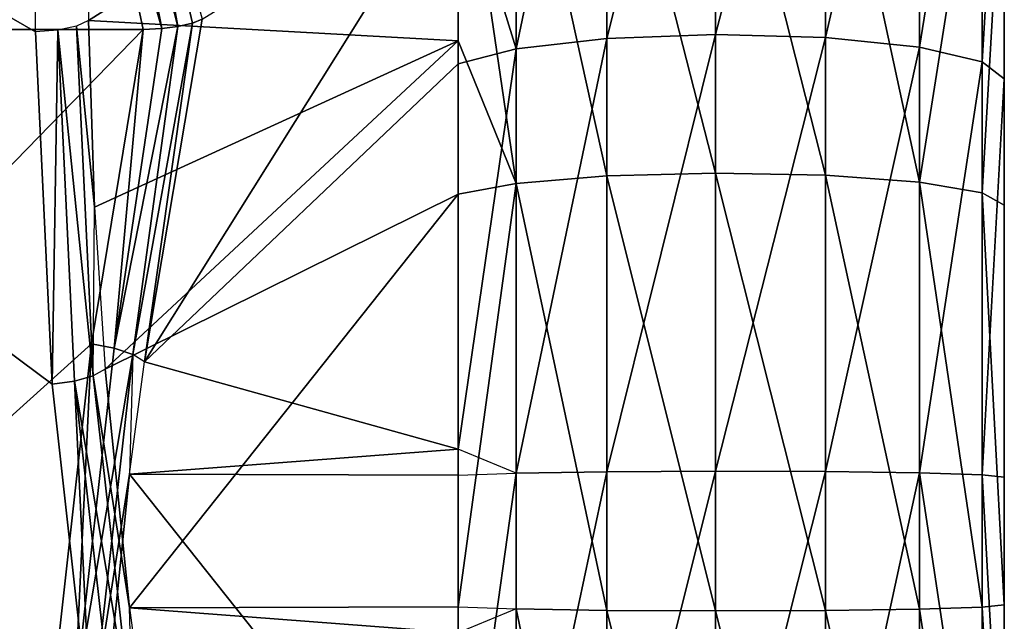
# Model space of a CAD drawing. Extents: x -46 to 46, y 1 to 197.
# Tile 64 of 168: x -34.1 to -32.35, y 125.42 to 126.49. Entities that reach past the tile are written whole.
import ezdxf

# ---------------------------------------------------------------- set-up
doc = ezdxf.new("R2010")
doc.units = 0
doc.header["$LTSCALE"] = 25.4
doc.layers.get('0').update_dxf_attribs({"color": 13, "linetype": 'CONTINUOUS'})

# ---------------------------------------------------------------- blocks, each defined once
blk = doc.blocks.new('BUSH-3401_STL')
at = {"color": 8}
mesh = blk.add_polyface(dxfattribs=at)
corners = [(-32.3545, 122.9574, 130.3344), (-32.3545, 123.1258, 134.2734), (-32.3545, 123.0662, 134.9825), (-32.3545, 123.5945, 130.0217), (-32.3545, 123.3828, 133.6098), (-32.3545, 123.8163, 133.0455), (-32.3545, 124.2682, 129.7986), (-32.3545, 124.3912, 132.6262), (-32.3545, 124.9661, 129.6694), (-32.3545, 125.0609, 132.3859), (-32.3545, 125.675, 129.6364), (-32.3545, 125.7713, 132.3439), (-32.3545, 126.3819, 129.7002), (-32.3545, 126.4646, 132.5038), (-32.3545, 127.0734, 129.8597), (-32.3545, 127.0849, 132.8526), (-32.3545, 127.7369, 130.1118), (-32.3545, 127.5817, 133.362), (-32.3545, 127.915, 133.9907), (-32.3545, 128.3598, 130.452), (-32.3545, 128.0576, 134.6879), (-32.3545, 128.1664, 139.3359), (-32.3545, 128.755, 138.9393), (-32.3545, 128.9305, 130.8738), (-32.3545, 129.2841, 138.4663), (-32.3545, 129.4386, 131.3694), (-32.3545, 129.7439, 137.9256), (-32.3545, 129.8744, 131.9296), (-32.3545, 130.1257, 137.3274), (-32.3545, 130.2299, 132.5438), (-32.3545, 130.4226, 136.6827), (-32.3545, 130.4984, 133.2008), (-32.3545, 130.6289, 136.0036), (-32.3545, 130.6749, 133.8882), (-32.3545, 130.7408, 135.3028), (-32.3545, 130.7563, 134.5932), (-32.3545, 120.383, 134.3675), (-32.3545, 120.4488, 135.7821), (-32.3545, 120.3675, 135.0771), (-32.3545, 120.4949, 133.6667), (-32.3545, 120.6254, 136.4695), (-32.3545, 120.7012, 132.9876), (-32.3545, 120.8939, 137.1265), (-32.3545, 120.998, 132.3429), (-32.3545, 121.2494, 137.7408), (-32.3545, 121.3799, 131.7447), (-32.3545, 121.6852, 138.3009), (-32.3545, 121.8397, 131.204), (-32.3545, 122.1933, 138.7965), (-32.3545, 122.3688, 130.731), (-32.3545, 122.764, 139.2183), (-32.3545, 123.3869, 139.5584), (-32.3545, 123.2088, 135.6796), (-32.3545, 123.5421, 136.3083), (-32.3545, 124.0503, 139.8106), (-32.3545, 124.0389, 136.8177), (-32.3545, 124.6591, 137.1665), (-32.3545, 124.7419, 139.9701), (-32.3545, 125.3525, 137.3264), (-32.3545, 125.4488, 140.0339), (-32.3545, 126.0629, 137.2844), (-32.3545, 126.1577, 140.0009), (-32.3545, 126.7326, 137.0441), (-32.3545, 126.8556, 139.8717), (-32.3545, 127.3075, 136.6248), (-32.3545, 127.5293, 139.6486), (-32.3545, 127.741, 136.0605), (-32.3545, 127.998, 135.3969)]
mesh.append_faces([[corners[k] for k in face] for face in [(34, 33, 35), (36, 37, 38)]], dxfattribs={"vtx0": -1, "color": 8})
mesh.append_faces([[corners[k] for k in face] for face in [(1, 3, 4), (4, 3, 5), (5, 6, 7), (7, 8, 9), (9, 10, 11), (11, 12, 13), (13, 14, 15), (15, 16, 17), (17, 16, 18), (18, 19, 20), (21, 19, 22), (22, 23, 24), (24, 25, 26), (26, 27, 28), (28, 29, 30), (30, 31, 32), (32, 33, 34), (37, 39, 40), (40, 41, 42), (42, 43, 44), (44, 45, 46), (46, 47, 48), (48, 49, 50), (50, 2, 51), (51, 53, 54), (54, 56, 57), (57, 58, 59), (59, 60, 61), (61, 62, 63), (63, 64, 65), (65, 66, 21)]], dxfattribs={"vtx0": -1, "vtx1": -1, "color": 8})
mesh.append_faces([[corners[k] for k in face] for face in [(20, 19, 21), (50, 0, 2)]], dxfattribs={"vtx0": -1, "vtx1": -1, "vtx2": -1, "color": 8})
mesh.append_faces([[corners[k] for k in face] for face in [(0, 1, 2), (1, 0, 3), (5, 3, 6), (7, 6, 8), (9, 8, 10), (11, 10, 12), (13, 12, 14), (15, 14, 16), (18, 16, 19), (22, 19, 23), (24, 23, 25), (26, 25, 27), (28, 27, 29), (30, 29, 31), (32, 31, 33), (37, 36, 39), (40, 39, 41), (42, 41, 43), (44, 43, 45), (46, 45, 47), (48, 47, 49), (50, 49, 0), (51, 2, 52), (51, 52, 53), (54, 53, 55), (54, 55, 56), (57, 56, 58), (59, 58, 60), (61, 60, 62), (63, 62, 64), (65, 64, 66), (21, 66, 67), (21, 67, 20)]], dxfattribs={"vtx0": -1, "vtx2": -1, "color": 8})
mesh = blk.add_polyface(dxfattribs=at)
corners = [(-37.9109, 128.4824, 132.7727), (-37.9109, 127.4141, 131.777), (-37.9545, 127.9482, 132.2748), (-37.7645, 129.0843, 133.3337), (-37.7645, 126.8122, 131.2159), (-37.6418, 129.4265, 133.6526), (-37.6418, 126.47, 130.897), (-33.883, 129.4265, 133.6526), (-33.9748, 128.9995, 133.2546), (-34.0449, 128.5187, 132.8065), (-34.0745, 128.0404, 132.3607), (-34.0753, 127.9482, 132.2748), (-33.9811, 126.9319, 131.3275), (-33.883, 126.47, 130.897), (-34.0519, 127.4488, 131.8093)]
mesh.append_faces([[corners[k] for k in face] for face in [(0, 1, 2), (6, 12, 13)]], dxfattribs={"vtx0": -1, "color": 8})
mesh.append_faces([[corners[k] for k in face] for face in [(1, 3, 4), (4, 5, 6), (12, 6, 14), (14, 6, 11)]], dxfattribs={"vtx0": -1, "vtx1": -1, "color": 8})
mesh.append_faces([[corners[k] for k in face] for face in [(1, 0, 3), (4, 3, 5), (6, 5, 7), (6, 7, 8), (6, 8, 9), (6, 9, 10), (6, 10, 11)]], dxfattribs={"vtx0": -1, "vtx2": -1, "color": 8})
mesh = blk.add_polyface(dxfattribs=at)
corners = [(-37.9109, 125.8878, 138.3956), (-37.9115, 127.2798, 137.9697), (-37.9545, 126.586, 138.182), (-37.7669, 128.061, 137.7306), (-37.7645, 125.101, 138.6364), (-37.6418, 128.5183, 137.5907), (-37.6418, 124.6537, 138.7732), (-33.883, 124.6537, 138.7732), (-33.9748, 125.2119, 138.6025), (-34.0449, 125.8403, 138.4102), (-34.0745, 126.4656, 138.2188), (-34.0753, 126.586, 138.182), (-33.9811, 127.9146, 137.7754), (-33.883, 128.5183, 137.5907), (-34.0519, 127.2389, 137.9822)]
mesh.append_faces([[corners[k] for k in face] for face in [(0, 1, 2), (5, 12, 13)]], dxfattribs={"vtx0": -1, "color": 8})
mesh.append_faces([[corners[k] for k in face] for face in [(1, 0, 3), (3, 4, 5), (12, 5, 14), (14, 5, 11)]], dxfattribs={"vtx0": -1, "vtx1": -1, "color": 8})
mesh.append_faces([[corners[k] for k in face] for face in [(3, 0, 4), (5, 4, 6), (5, 6, 7), (5, 7, 8), (5, 8, 9), (5, 9, 10), (5, 10, 11)]], dxfattribs={"vtx0": -1, "vtx2": -1, "color": 8})
mesh = blk.add_polyface(dxfattribs=at)
corners = [(-32.8669, 127.2187, 129.3814), (-33.0601, 126.4537, 129.2502), (-33.0601, 127.2059, 129.4236), (-32.8669, 126.4607, 129.2066)]
mesh.append_faces([[corners[k] for k in face] for face in [(0, 1, 2), (1, 0, 3)]], dxfattribs={"vtx0": -1, "color": 8})
mesh = blk.add_polyface(dxfattribs=at)
corners = [(-32.6718, 127.2087, 129.4144), (-32.8669, 126.4607, 129.2066), (-32.8669, 127.2187, 129.3814), (-32.6718, 126.4553, 129.2406)]
mesh.append_faces([[corners[k] for k in face] for face in [(0, 1, 2), (1, 0, 3)]], dxfattribs={"vtx0": -1, "color": 8})
mesh = blk.add_polyface(dxfattribs=at)
corners = [(-32.5053, 127.1775, 129.5172), (-32.6718, 126.4553, 129.2406), (-32.6718, 127.2087, 129.4144), (-32.5053, 126.4383, 129.3468)]
mesh.append_faces([[corners[k] for k in face] for face in [(0, 1, 2), (1, 0, 3)]], dxfattribs={"vtx0": -1, "color": 8})
mesh = blk.add_polyface(dxfattribs=at)
corners = [(-33.0601, 127.2059, 129.4236), (-33.221, 126.4355, 129.3644), (-33.221, 127.1723, 129.5343), (-33.0601, 126.4537, 129.2502)]
mesh.append_faces([[corners[k] for k in face] for face in [(0, 1, 2), (1, 0, 3)]], dxfattribs={"vtx0": -1, "color": 8})
mesh = blk.add_polyface(dxfattribs=at)
corners = [(-33.221, 127.1723, 129.5343), (-33.221, 126.4355, 129.3644), (-33.3243, 126.7688, 129.6015)]
mesh.append_faces([[corners[k] for k in face] for face in [(0, 1, 2)]], dxfattribs={"color": 8})
mesh = blk.add_polyface(dxfattribs=at)
corners = [(-32.5053, 126.4383, 129.3468), (-32.3937, 127.1299, 129.6739), (-32.3937, 126.4125, 129.5084), (-32.5053, 127.1775, 129.5172)]
mesh.append_faces([[corners[k] for k in face] for face in [(0, 1, 2), (1, 0, 3)]], dxfattribs={"vtx0": -1, "color": 8})
mesh = blk.add_polyface(dxfattribs=at)
corners = [(-32.3937, 126.4125, 129.5084), (-32.3545, 127.0734, 129.8597), (-32.3545, 126.3819, 129.7002), (-32.3937, 127.1299, 129.6739)]
mesh.append_faces([[corners[k] for k in face] for face in [(0, 1, 2), (1, 0, 3)]], dxfattribs={"vtx0": -1, "color": 8})
mesh = blk.add_polyface(dxfattribs=at)
corners = [(-32.8669, 126.215, 140.4975), (-33.0601, 126.9689, 140.3131), (-33.0601, 126.2099, 140.4537), (-32.8669, 126.9799, 140.3558)]
mesh.append_faces([[corners[k] for k in face] for face in [(0, 1, 2), (1, 0, 3)]], dxfattribs={"vtx0": -1, "color": 8})
mesh = blk.add_polyface(dxfattribs=at)
corners = [(-32.6718, 126.211, 140.4633), (-32.8669, 126.9799, 140.3558), (-32.8669, 126.215, 140.4975), (-32.6718, 126.9714, 140.3225)]
mesh.append_faces([[corners[k] for k in face] for face in [(0, 1, 2), (1, 0, 3)]], dxfattribs={"vtx0": -1, "color": 8})
mesh = blk.add_polyface(dxfattribs=at)
corners = [(-33.0601, 126.2099, 140.4537), (-33.221, 126.9402, 140.201), (-33.221, 126.1967, 140.3387), (-33.0601, 126.9689, 140.3131)]
mesh.append_faces([[corners[k] for k in face] for face in [(0, 1, 2), (1, 0, 3)]], dxfattribs={"vtx0": -1, "color": 8})
mesh = blk.add_polyface(dxfattribs=at)
corners = [(-32.5053, 126.1987, 140.3565), (-32.6718, 126.9714, 140.3225), (-32.6718, 126.211, 140.4633), (-32.5053, 126.9446, 140.2183)]
mesh.append_faces([[corners[k] for k in face] for face in [(0, 1, 2), (1, 0, 3)]], dxfattribs={"vtx0": -1, "color": 8})
mesh = blk.add_polyface(dxfattribs=at)
corners = [(-33.8215, 126.475, 130.8757), (-33.9411, 126.9415, 131.3249), (-33.9079, 126.9611, 131.3102)]
mesh.append_faces([[corners[k] for k in face] for face in [(0, 1, 2)]], dxfattribs={"color": 8})
mesh = blk.add_polyface(dxfattribs=at)
corners = [(-33.9079, 126.9611, 131.3102), (-33.7786, 126.4883, 130.8179), (-33.796, 126.4809, 130.85)]
mesh.append_faces([[corners[k] for k in face] for face in [(0, 1, 2)]], dxfattribs={"color": 8})
mesh = blk.add_polyface(dxfattribs=at)
corners = [(-33.9079, 126.9611, 131.3102), (-33.796, 126.4809, 130.85), (-33.8215, 126.475, 130.8757)]
mesh.append_faces([[corners[k] for k in face] for face in [(0, 1, 2)]], dxfattribs={"color": 8})
mesh = blk.add_polyface(dxfattribs=at)
corners = [(-32.3937, 126.9039, 140.0598), (-32.5053, 126.1987, 140.3565), (-32.3937, 126.18, 140.1938), (-32.5053, 126.9446, 140.2183)]
mesh.append_faces([[corners[k] for k in face] for face in [(0, 1, 2), (1, 0, 3)]], dxfattribs={"vtx0": -1, "color": 8})
mesh = blk.add_polyface(dxfattribs=at)
corners = [(-33.8504, 126.4714, 130.8913), (-33.9811, 126.9319, 131.3275), (-33.9411, 126.9415, 131.3249)]
mesh.append_faces([[corners[k] for k in face] for face in [(0, 1, 2)]], dxfattribs={"color": 8})
mesh = blk.add_polyface(dxfattribs=at)
corners = [(-33.8504, 126.4714, 130.8913), (-33.883, 126.47, 130.897), (-33.9811, 126.9319, 131.3275)]
mesh.append_faces([[corners[k] for k in face] for face in [(0, 1, 2)]], dxfattribs={"color": 8})
mesh = blk.add_polyface(dxfattribs=at)
corners = [(-33.8215, 126.475, 130.8757), (-33.8504, 126.4714, 130.8913), (-33.9411, 126.9415, 131.3249)]
mesh.append_faces([[corners[k] for k in face] for face in [(0, 1, 2)]], dxfattribs={"color": 8})
mesh = blk.add_polyface(dxfattribs=at)
corners = [(-33.221, 126.9402, 140.201), (-33.3243, 126.8981, 140.0373), (-33.221, 126.1967, 140.3387)]
mesh.append_faces([[corners[k] for k in face] for face in [(0, 1, 2)]], dxfattribs={"color": 8})
mesh = blk.add_polyface(dxfattribs=at)
corners = [(-33.3243, 126.8981, 140.0373), (-33.9813, 126.6053, 138.2449), (-33.9805, 126.486, 138.2814)]
mesh.append_faces([[corners[k] for k in face] for face in [(0, 1, 2)]], dxfattribs={"color": 8})
mesh = blk.add_polyface(dxfattribs=at)
corners = [(-33.3243, 126.8981, 140.0373), (-33.9805, 126.486, 138.2814), (-33.3243, 126.4497, 140.1323)]
mesh.append_faces([[corners[k] for k in face] for face in [(0, 1, 2)]], dxfattribs={"color": 8})
mesh = blk.add_polyface(dxfattribs=at)
corners = [(-33.3243, 126.8981, 140.0373), (-33.3243, 126.4497, 140.1323), (-33.221, 126.1967, 140.3387)]
mesh.append_faces([[corners[k] for k in face] for face in [(0, 1, 2)]], dxfattribs={"color": 8})
mesh = blk.add_polyface(dxfattribs=at)
corners = [(-32.3545, 126.8556, 139.8717), (-32.3937, 126.18, 140.1938), (-32.3545, 126.1577, 140.0009), (-32.3937, 126.9039, 140.0598)]
mesh.append_faces([[corners[k] for k in face] for face in [(0, 1, 2), (1, 0, 3)]], dxfattribs={"vtx0": -1, "color": 8})
mesh = blk.add_polyface(dxfattribs=at)
corners = [(-33.3243, 126.7688, 129.6015), (-33.8808, 125.8798, 131.0063), (-33.7786, 126.4883, 130.8179)]
mesh.append_faces([[corners[k] for k in face] for face in [(0, 1, 2)]], dxfattribs={"color": 8})
mesh = blk.add_polyface(dxfattribs=at)
corners = [(-33.3243, 126.7688, 129.6015), (-33.3243, 126.4088, 129.5313), (-33.8808, 125.8798, 131.0063)]
mesh.append_faces([[corners[k] for k in face] for face in [(0, 1, 2)]], dxfattribs={"color": 8})
mesh = blk.add_polyface(dxfattribs=at)
corners = [(-33.3243, 126.7688, 129.6015), (-33.221, 126.4355, 129.3644), (-33.3243, 126.4088, 129.5313)]
mesh.append_faces([[corners[k] for k in face] for face in [(0, 1, 2)]], dxfattribs={"color": 8})
mesh = blk.add_polyface(dxfattribs=at)
corners = [(-33.972, 125.855, 138.4389), (-34.0018, 126.4757, 138.2486), (-34.0349, 126.4685, 138.2265)]
mesh.append_faces([[corners[k] for k in face] for face in [(0, 1, 2)]], dxfattribs={"color": 8})
mesh = blk.add_polyface(dxfattribs=at)
corners = [(-33.9805, 126.486, 138.2814), (-34.0018, 126.4757, 138.2486), (-33.9699, 126.1543, 138.3832)]
mesh.append_faces([[corners[k] for k in face] for face in [(0, 1, 2)]], dxfattribs={"color": 8})
mesh = blk.add_polyface(dxfattribs=at)
corners = [(-34.0018, 126.4757, 138.2486), (-33.972, 125.855, 138.4389), (-33.9699, 126.1543, 138.3832)]
mesh.append_faces([[corners[k] for k in face] for face in [(0, 1, 2)]], dxfattribs={"color": 8})
mesh = blk.add_polyface(dxfattribs=at)
corners = [(-33.9805, 126.486, 138.2814), (-33.9699, 126.1543, 138.3832), (-33.3243, 126.4497, 140.1323)]
mesh.append_faces([[corners[k] for k in face] for face in [(0, 1, 2)]], dxfattribs={"color": 8})
mesh = blk.add_polyface(dxfattribs=at)
corners = [(-33.8215, 126.475, 130.8757), (-33.9347, 125.9043, 131.0613), (-33.8504, 126.4714, 130.8913)]
mesh.append_faces([[corners[k] for k in face] for face in [(0, 1, 2)]], dxfattribs={"color": 8})
mesh = blk.add_polyface(dxfattribs=at)
corners = [(-33.8215, 126.475, 130.8757), (-33.9015, 125.8929, 131.0395), (-33.9347, 125.9043, 131.0613)]
mesh.append_faces([[corners[k] for k in face] for face in [(0, 1, 2)]], dxfattribs={"color": 8})
mesh = blk.add_polyface(dxfattribs=at)
corners = [(-33.796, 126.4809, 130.85), (-33.9015, 125.8929, 131.0395), (-33.8215, 126.475, 130.8757)]
mesh.append_faces([[corners[k] for k in face] for face in [(0, 1, 2)]], dxfattribs={"color": 8})
mesh = blk.add_polyface(dxfattribs=at)
corners = [(-33.796, 126.4809, 130.85), (-33.8808, 125.8798, 131.0063), (-33.9015, 125.8929, 131.0395)]
mesh.append_faces([[corners[k] for k in face] for face in [(0, 1, 2)]], dxfattribs={"color": 8})
mesh = blk.add_polyface(dxfattribs=at)
corners = [(-33.7786, 126.4883, 130.8179), (-33.8808, 125.8798, 131.0063), (-33.796, 126.4809, 130.85)]
mesh.append_faces([[corners[k] for k in face] for face in [(0, 1, 2)]], dxfattribs={"color": 8})
mesh = blk.add_polyface(dxfattribs=at)
corners = [(-37.9109, 125.236, 131.2747), (-37.9109, 123.8396, 131.702), (-37.9545, 124.5378, 131.4883), (-37.7645, 126.0228, 131.0339), (-37.7645, 123.0527, 131.9428), (-37.6418, 126.47, 130.897), (-37.6418, 122.6055, 132.0796), (-33.883, 126.47, 130.897), (-33.9748, 125.9119, 131.0678), (-34.0449, 125.2835, 131.2601), (-34.0745, 124.6582, 131.4515), (-34.0753, 124.5378, 131.4883), (-33.9811, 123.2092, 131.8949), (-33.883, 122.6055, 132.0796), (-34.0519, 123.8848, 131.6881)]
mesh.append_faces([[corners[k] for k in face] for face in [(0, 1, 2), (6, 12, 13)]], dxfattribs={"vtx0": -1, "color": 8})
mesh.append_faces([[corners[k] for k in face] for face in [(1, 3, 4), (4, 5, 6), (12, 6, 14), (14, 6, 11)]], dxfattribs={"vtx0": -1, "vtx1": -1, "color": 8})
mesh.append_faces([[corners[k] for k in face] for face in [(1, 0, 3), (4, 3, 5), (6, 5, 7), (6, 7, 8), (6, 8, 9), (6, 9, 10), (6, 10, 11)]], dxfattribs={"vtx0": -1, "vtx2": -1, "color": 8})
mesh = blk.add_polyface(dxfattribs=at)
corners = [(-34.0349, 126.4685, 138.2265), (-34.0745, 126.4656, 138.2188), (-34.0449, 125.8403, 138.4102)]
mesh.append_faces([[corners[k] for k in face] for face in [(0, 1, 2)]], dxfattribs={"color": 8})
mesh = blk.add_polyface(dxfattribs=at)
corners = [(-34.0052, 125.8457, 138.4172), (-34.0349, 126.4685, 138.2265), (-34.0449, 125.8403, 138.4102)]
mesh.append_faces([[corners[k] for k in face] for face in [(0, 1, 2)]], dxfattribs={"color": 8})
mesh = blk.add_polyface(dxfattribs=at)
corners = [(-33.972, 125.855, 138.4389), (-34.0349, 126.4685, 138.2265), (-34.0052, 125.8457, 138.4172)]
mesh.append_faces([[corners[k] for k in face] for face in [(0, 1, 2)]], dxfattribs={"color": 8})
mesh = blk.add_polyface(dxfattribs=at)
corners = [(-33.883, 126.47, 130.897), (-33.9347, 125.9043, 131.0613), (-33.9748, 125.9119, 131.0678)]
mesh.append_faces([[corners[k] for k in face] for face in [(0, 1, 2)]], dxfattribs={"color": 8})
mesh = blk.add_polyface(dxfattribs=at)
corners = [(-33.8504, 126.4714, 130.8913), (-33.9347, 125.9043, 131.0613), (-33.883, 126.47, 130.897)]
mesh.append_faces([[corners[k] for k in face] for face in [(0, 1, 2)]], dxfattribs={"color": 8})
mesh = blk.add_polyface(dxfattribs=at)
corners = [(-32.8669, 126.4607, 129.2066), (-33.0601, 125.6849, 129.1807), (-33.0601, 126.4537, 129.2502), (-32.8669, 125.6859, 129.1367)]
mesh.append_faces([[corners[k] for k in face] for face in [(0, 1, 2), (1, 0, 3)]], dxfattribs={"vtx0": -1, "color": 8})
mesh = blk.add_polyface(dxfattribs=at)
corners = [(-32.6718, 126.4553, 129.2406), (-32.8669, 125.6859, 129.1367), (-32.8669, 126.4607, 129.2066), (-32.6718, 125.6852, 129.1711)]
mesh.append_faces([[corners[k] for k in face] for face in [(0, 1, 2), (1, 0, 3)]], dxfattribs={"vtx0": -1, "color": 8})
mesh = blk.add_polyface(dxfattribs=at)
corners = [(-32.5053, 126.4383, 129.3468), (-32.6718, 125.6852, 129.1711), (-32.6718, 126.4553, 129.2406), (-32.5053, 125.6828, 129.2785)]
mesh.append_faces([[corners[k] for k in face] for face in [(0, 1, 2), (1, 0, 3)]], dxfattribs={"vtx0": -1, "color": 8})
mesh = blk.add_polyface(dxfattribs=at)
corners = [(-33.3243, 126.4497, 140.1323), (-33.9699, 126.1543, 138.3832), (-33.9509, 125.8667, 138.4717)]
mesh.append_faces([[corners[k] for k in face] for face in [(0, 1, 2)]], dxfattribs={"color": 8})
mesh = blk.add_polyface(dxfattribs=at)
corners = [(-33.3243, 126.4497, 140.1323), (-33.9509, 125.8667, 138.4717), (-33.3243, 126.1773, 140.1708)]
mesh.append_faces([[corners[k] for k in face] for face in [(0, 1, 2)]], dxfattribs={"color": 8})
mesh = blk.add_polyface(dxfattribs=at)
corners = [(-33.3243, 126.4497, 140.1323), (-33.3243, 126.1773, 140.1708), (-33.221, 126.1967, 140.3387)]
mesh.append_faces([[corners[k] for k in face] for face in [(0, 1, 2)]], dxfattribs={"color": 8})
mesh = blk.add_polyface(dxfattribs=at)
corners = [(-33.0601, 126.4537, 129.2502), (-33.221, 125.6824, 129.2964), (-33.221, 126.4355, 129.3644), (-33.0601, 125.6849, 129.1807)]
mesh.append_faces([[corners[k] for k in face] for face in [(0, 1, 2), (1, 0, 3)]], dxfattribs={"vtx0": -1, "color": 8})
mesh = blk.add_polyface(dxfattribs=at)
corners = [(-32.5053, 125.6828, 129.2785), (-32.3937, 126.4125, 129.5084), (-32.3937, 125.6793, 129.4422), (-32.5053, 126.4383, 129.3468)]
mesh.append_faces([[corners[k] for k in face] for face in [(0, 1, 2), (1, 0, 3)]], dxfattribs={"vtx0": -1, "color": 8})
mesh = blk.add_polyface(dxfattribs=at)
corners = [(-33.221, 126.4355, 129.3644), (-33.221, 125.6824, 129.2964), (-33.3243, 125.7246, 129.4666)]
mesh.append_faces([[corners[k] for k in face] for face in [(0, 1, 2)]], dxfattribs={"color": 8})
mesh = blk.add_polyface(dxfattribs=at)
corners = [(-33.221, 126.4355, 129.3644), (-33.3243, 125.7246, 129.4666), (-33.3243, 126.4088, 129.5313)]
mesh.append_faces([[corners[k] for k in face] for face in [(0, 1, 2)]], dxfattribs={"color": 8})
mesh = blk.add_polyface(dxfattribs=at)
corners = [(-33.3243, 126.4088, 129.5313), (-33.3243, 125.7246, 129.4666), (-33.8808, 125.8798, 131.0063)]
mesh.append_faces([[corners[k] for k in face] for face in [(0, 1, 2)]], dxfattribs={"color": 8})
mesh = blk.add_polyface(dxfattribs=at)
corners = [(-32.3937, 125.6793, 129.4422), (-32.3545, 126.3819, 129.7002), (-32.3545, 125.675, 129.6364), (-32.3937, 126.4125, 129.5084)]
mesh.append_faces([[corners[k] for k in face] for face in [(0, 1, 2), (1, 0, 3)]], dxfattribs={"vtx0": -1, "color": 8})
mesh = blk.add_polyface(dxfattribs=at)
corners = [(-33.0601, 125.4388, 140.4896), (-33.221, 126.1967, 140.3387), (-33.221, 125.4414, 140.3739), (-33.0601, 126.2099, 140.4537)]
mesh.append_faces([[corners[k] for k in face] for face in [(0, 1, 2), (1, 0, 3)]], dxfattribs={"vtx0": -1, "color": 8})
mesh = blk.add_polyface(dxfattribs=at)
corners = [(-32.8669, 125.4379, 140.5336), (-33.0601, 126.2099, 140.4537), (-33.0601, 125.4388, 140.4896), (-32.8669, 126.215, 140.4975)]
mesh.append_faces([[corners[k] for k in face] for face in [(0, 1, 2), (1, 0, 3)]], dxfattribs={"vtx0": -1, "color": 8})
mesh = blk.add_polyface(dxfattribs=at)
corners = [(-32.6718, 125.4386, 140.4992), (-32.8669, 126.215, 140.4975), (-32.8669, 125.4379, 140.5336), (-32.6718, 126.211, 140.4633)]
mesh.append_faces([[corners[k] for k in face] for face in [(0, 1, 2), (1, 0, 3)]], dxfattribs={"vtx0": -1, "color": 8})
mesh = blk.add_polyface(dxfattribs=at)
corners = [(-32.5053, 125.441, 140.3918), (-32.6718, 126.211, 140.4633), (-32.6718, 125.4386, 140.4992), (-32.5053, 126.1987, 140.3565)]
mesh.append_faces([[corners[k] for k in face] for face in [(0, 1, 2), (1, 0, 3)]], dxfattribs={"vtx0": -1, "color": 8})
mesh = blk.add_polyface(dxfattribs=at)
corners = [(-33.221, 126.1967, 140.3387), (-33.3243, 125.445, 140.2049), (-33.221, 125.4414, 140.3739), (-33.3243, 126.1773, 140.1708)]
mesh.append_faces([[corners[k] for k in face] for face in [(0, 1, 2), (1, 0, 3)]], dxfattribs={"vtx0": -1, "color": 8})
mesh = blk.add_polyface(dxfattribs=at)
corners = [(-32.3937, 125.4445, 140.2281), (-32.5053, 126.1987, 140.3565), (-32.5053, 125.441, 140.3918), (-32.3937, 126.18, 140.1938)]
mesh.append_faces([[corners[k] for k in face] for face in [(0, 1, 2), (1, 0, 3)]], dxfattribs={"vtx0": -1, "color": 8})
mesh = blk.add_polyface(dxfattribs=at)
corners = [(-33.3243, 126.1773, 140.1708), (-33.9509, 125.8667, 138.4717), (-33.9073, 125.4431, 138.6024)]
mesh.append_faces([[corners[k] for k in face] for face in [(0, 1, 2)]], dxfattribs={"color": 8})
mesh = blk.add_polyface(dxfattribs=at)
corners = [(-33.3243, 126.1773, 140.1708), (-33.9073, 125.4431, 138.6024), (-33.3243, 125.445, 140.2049)]
mesh.append_faces([[corners[k] for k in face] for face in [(0, 1, 2)]], dxfattribs={"color": 8})
mesh = blk.add_polyface(dxfattribs=at)
corners = [(-32.3545, 125.4488, 140.0339), (-32.3937, 126.18, 140.1938), (-32.3937, 125.4445, 140.2281), (-32.3545, 126.1577, 140.0009)]
mesh.append_faces([[corners[k] for k in face] for face in [(0, 1, 2), (1, 0, 3)]], dxfattribs={"vtx0": -1, "color": 8})
mesh = blk.add_polyface(dxfattribs=at)
corners = [(-33.9748, 125.9119, 131.0678), (-34.0052, 125.2781, 131.2531), (-34.0449, 125.2835, 131.2601)]
mesh.append_faces([[corners[k] for k in face] for face in [(0, 1, 2)]], dxfattribs={"color": 8})
mesh = blk.add_polyface(dxfattribs=at)
corners = [(-33.9347, 125.9043, 131.0613), (-34.0052, 125.2781, 131.2531), (-33.9748, 125.9119, 131.0678)]
mesh.append_faces([[corners[k] for k in face] for face in [(0, 1, 2)]], dxfattribs={"color": 8})
mesh = blk.add_polyface(dxfattribs=at)
corners = [(-33.9015, 125.8929, 131.0395), (-34.0052, 125.2781, 131.2531), (-33.9347, 125.9043, 131.0613)]
mesh.append_faces([[corners[k] for k in face] for face in [(0, 1, 2)]], dxfattribs={"color": 8})
mesh = blk.add_polyface(dxfattribs=at)
corners = [(-33.9015, 125.8929, 131.0395), (-33.972, 125.2688, 131.2314), (-34.0052, 125.2781, 131.2531)]
mesh.append_faces([[corners[k] for k in face] for face in [(0, 1, 2)]], dxfattribs={"color": 8})
mesh = blk.add_polyface(dxfattribs=at)
corners = [(-33.9015, 125.8929, 131.0395), (-33.9073, 125.6807, 131.0679), (-33.972, 125.2688, 131.2314)]
mesh.append_faces([[corners[k] for k in face] for face in [(0, 1, 2)]], dxfattribs={"color": 8})
mesh = blk.add_polyface(dxfattribs=at)
corners = [(-33.8808, 125.8798, 131.0063), (-33.3243, 125.7246, 129.4666), (-33.9073, 125.6807, 131.0679)]
mesh.append_faces([[corners[k] for k in face] for face in [(0, 1, 2)]], dxfattribs={"color": 8})
mesh = blk.add_polyface(dxfattribs=at)
corners = [(-33.9509, 125.8667, 138.4717), (-33.972, 125.855, 138.4389), (-33.9073, 125.4431, 138.6024)]
mesh.append_faces([[corners[k] for k in face] for face in [(0, 1, 2)]], dxfattribs={"color": 8})
mesh = blk.add_polyface(dxfattribs=at)
corners = [(-33.9748, 125.2119, 138.6025), (-34.0052, 125.8457, 138.4172), (-34.0449, 125.8403, 138.4102)]
mesh.append_faces([[corners[k] for k in face] for face in [(0, 1, 2)]], dxfattribs={"color": 8})
mesh = blk.add_polyface(dxfattribs=at)
corners = [(-33.9015, 125.2309, 138.6308), (-33.972, 125.855, 138.4389), (-34.0052, 125.8457, 138.4172)]
mesh.append_faces([[corners[k] for k in face] for face in [(0, 1, 2)]], dxfattribs={"color": 8})
mesh = blk.add_polyface(dxfattribs=at)
corners = [(-33.9347, 125.2195, 138.609), (-34.0052, 125.8457, 138.4172), (-33.9748, 125.2119, 138.6025)]
mesh.append_faces([[corners[k] for k in face] for face in [(0, 1, 2)]], dxfattribs={"color": 8})
mesh = blk.add_polyface(dxfattribs=at)
corners = [(-33.9015, 125.2309, 138.6308), (-34.0052, 125.8457, 138.4172), (-33.9347, 125.2195, 138.609)]
mesh.append_faces([[corners[k] for k in face] for face in [(0, 1, 2)]], dxfattribs={"color": 8})
mesh = blk.add_polyface(dxfattribs=at)
corners = [(-33.972, 125.855, 138.4389), (-33.9015, 125.2309, 138.6308), (-33.9073, 125.4431, 138.6024)]
mesh.append_faces([[corners[k] for k in face] for face in [(0, 1, 2)]], dxfattribs={"color": 8})
mesh = blk.add_polyface(dxfattribs=at)
corners = [(-33.3243, 125.7246, 129.4666), (-33.3243, 125.6787, 129.4654), (-33.9073, 125.6807, 131.0679)]
mesh.append_faces([[corners[k] for k in face] for face in [(0, 1, 2)]], dxfattribs={"color": 8})
mesh = blk.add_polyface(dxfattribs=at)
corners = [(-32.8669, 125.6859, 129.1367), (-33.0601, 124.9139, 129.2166), (-33.0601, 125.6849, 129.1807), (-32.8669, 124.9088, 129.1728)]
mesh.append_faces([[corners[k] for k in face] for face in [(0, 1, 2), (1, 0, 3)]], dxfattribs={"vtx0": -1, "color": 8})
mesh = blk.add_polyface(dxfattribs=at)
corners = [(-32.6718, 125.6852, 129.1711), (-32.8669, 124.9088, 129.1728), (-32.8669, 125.6859, 129.1367), (-32.6718, 124.9127, 129.207)]
mesh.append_faces([[corners[k] for k in face] for face in [(0, 1, 2), (1, 0, 3)]], dxfattribs={"vtx0": -1, "color": 8})
mesh = blk.add_polyface(dxfattribs=at)
corners = [(-33.9073, 125.6807, 131.0679), (-33.9509, 125.2571, 131.1986), (-33.972, 125.2688, 131.2314)]
mesh.append_faces([[corners[k] for k in face] for face in [(0, 1, 2)]], dxfattribs={"color": 8})
mesh = blk.add_polyface(dxfattribs=at)
corners = [(-33.9073, 125.6807, 131.0679), (-33.3243, 124.9465, 129.4995), (-33.9509, 125.2571, 131.1986)]
mesh.append_faces([[corners[k] for k in face] for face in [(0, 1, 2)]], dxfattribs={"color": 8})
mesh = blk.add_polyface(dxfattribs=at)
corners = [(-33.9073, 125.6807, 131.0679), (-33.3243, 125.6787, 129.4654), (-33.3243, 124.9465, 129.4995)]
mesh.append_faces([[corners[k] for k in face] for face in [(0, 1, 2)]], dxfattribs={"color": 8})
mesh = blk.add_polyface(dxfattribs=at)
corners = [(-33.3243, 124.9465, 129.4995), (-33.221, 125.6824, 129.2964), (-33.221, 124.9271, 129.3315), (-33.3243, 125.6787, 129.4654)]
mesh.append_faces([[corners[k] for k in face] for face in [(0, 1, 2), (1, 0, 3)]], dxfattribs={"vtx0": -1, "color": 8})
mesh = blk.add_polyface(dxfattribs=at)
corners = [(-33.0601, 125.6849, 129.1807), (-33.221, 124.9271, 129.3315), (-33.221, 125.6824, 129.2964), (-33.0601, 124.9139, 129.2166)]
mesh.append_faces([[corners[k] for k in face] for face in [(0, 1, 2), (1, 0, 3)]], dxfattribs={"vtx0": -1, "color": 8})
mesh = blk.add_polyface(dxfattribs=at)
corners = [(-32.5053, 125.6828, 129.2785), (-32.6718, 124.9127, 129.207), (-32.6718, 125.6852, 129.1711), (-32.5053, 124.9251, 129.3138)]
mesh.append_faces([[corners[k] for k in face] for face in [(0, 1, 2), (1, 0, 3)]], dxfattribs={"vtx0": -1, "color": 8})
mesh = blk.add_polyface(dxfattribs=at)
corners = [(-32.5053, 125.6828, 129.2785), (-32.3937, 124.9438, 129.4765), (-32.5053, 124.9251, 129.3138), (-32.3937, 125.6793, 129.4422)]
mesh.append_faces([[corners[k] for k in face] for face in [(0, 1, 2), (1, 0, 3)]], dxfattribs={"vtx0": -1, "color": 8})
mesh = blk.add_polyface(dxfattribs=at)
corners = [(-32.3937, 125.6793, 129.4422), (-32.3545, 124.9661, 129.6694), (-32.3937, 124.9438, 129.4765), (-32.3545, 125.675, 129.6364)]
mesh.append_faces([[corners[k] for k in face] for face in [(0, 1, 2), (1, 0, 3)]], dxfattribs={"vtx0": -1, "color": 8})
mesh = blk.add_polyface(dxfattribs=at)
corners = [(-33.3243, 125.445, 140.2049), (-33.9073, 125.4431, 138.6024), (-33.3243, 125.3992, 140.2037)]
mesh.append_faces([[corners[k] for k in face] for face in [(0, 1, 2)]], dxfattribs={"color": 8})
mesh = blk.add_polyface(dxfattribs=at)
corners = [(-33.9073, 125.4431, 138.6024), (-33.8808, 125.2439, 138.664), (-33.3243, 125.3992, 140.2037)]
mesh.append_faces([[corners[k] for k in face] for face in [(0, 1, 2)]], dxfattribs={"color": 8})
mesh = blk.add_polyface(dxfattribs=at)
corners = [(-33.221, 125.4414, 140.3739), (-33.3243, 125.3992, 140.2037), (-33.221, 124.6883, 140.3059)]
mesh.append_faces([[corners[k] for k in face] for face in [(0, 1, 2)]], dxfattribs={"color": 8})
mesh = blk.add_polyface(dxfattribs=at)
corners = [(-33.0601, 124.67, 140.4201), (-33.221, 125.4414, 140.3739), (-33.221, 124.6883, 140.3059), (-33.0601, 125.4388, 140.4896)]
mesh.append_faces([[corners[k] for k in face] for face in [(0, 1, 2), (1, 0, 3)]], dxfattribs={"vtx0": -1, "color": 8})
mesh = blk.add_polyface(dxfattribs=at)
corners = [(-32.5053, 124.6855, 140.3235), (-32.6718, 125.4386, 140.4992), (-32.6718, 124.6685, 140.4297), (-32.5053, 125.441, 140.3918)]
mesh.append_faces([[corners[k] for k in face] for face in [(0, 1, 2), (1, 0, 3)]], dxfattribs={"vtx0": -1, "color": 8})
mesh = blk.add_polyface(dxfattribs=at)
corners = [(-32.3937, 124.7113, 140.1619), (-32.5053, 125.441, 140.3918), (-32.5053, 124.6855, 140.3235), (-32.3937, 125.4445, 140.2281)]
mesh.append_faces([[corners[k] for k in face] for face in [(0, 1, 2), (1, 0, 3)]], dxfattribs={"vtx0": -1, "color": 8})
mesh = blk.add_polyface(dxfattribs=at)
corners = [(-32.3545, 124.7419, 139.9701), (-32.3937, 125.4445, 140.2281), (-32.3937, 124.7113, 140.1619), (-32.3545, 125.4488, 140.0339)]
mesh.append_faces([[corners[k] for k in face] for face in [(0, 1, 2), (1, 0, 3)]], dxfattribs={"vtx0": -1, "color": 8})
mesh = blk.add_polyface(dxfattribs=at)
corners = [(-32.8669, 124.6631, 140.4637), (-33.0601, 125.4388, 140.4896), (-33.0601, 124.67, 140.4201), (-32.8669, 125.4379, 140.5336)]
mesh.append_faces([[corners[k] for k in face] for face in [(0, 1, 2), (1, 0, 3)]], dxfattribs={"vtx0": -1, "color": 8})
mesh = blk.add_polyface(dxfattribs=at)
corners = [(-32.6718, 124.6685, 140.4297), (-32.8669, 125.4379, 140.5336), (-32.8669, 124.6631, 140.4637), (-32.6718, 125.4386, 140.4992)]
mesh.append_faces([[corners[k] for k in face] for face in [(0, 1, 2), (1, 0, 3)]], dxfattribs={"vtx0": -1, "color": 8})
blk = doc.blocks.new('GRUPUJ_1')
at = {"color": 0}
blk.add_blockref('BUSH-3401_STL', (45.5568, -27.6526, -0.8958), dxfattribs=at)

msp = doc.modelspace()

# ---------------------------------------------------------------- block references
at = {"color": 0}
msp.add_blockref('GRUPUJ_1', (-45.5568, 27.6526, -67.9042), dxfattribs=at)

doc.saveas('drawing.dxf')
